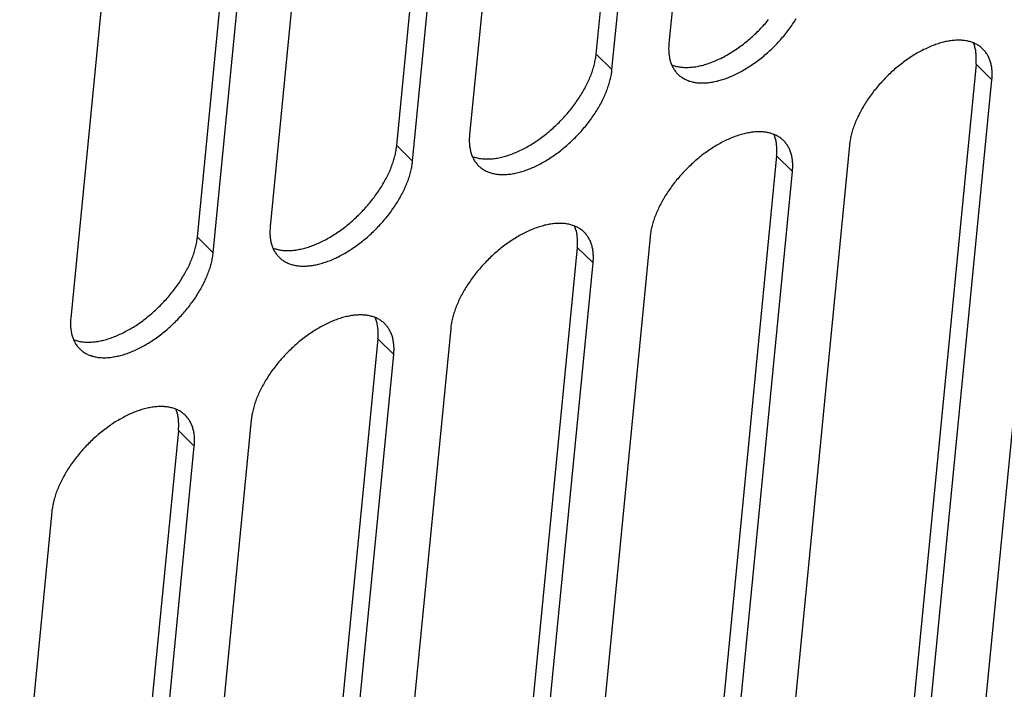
# Model space of a CAD drawing. Extents: x 0 to 594, y 0 to 420.
# Tile 61 of 131: x 508.71 to 519.79, y 90.02 to 97.55. Entities that reach past the tile are written whole.
import ezdxf

# ---------------------------------------------------------------- set-up
doc = ezdxf.new("R2010")
doc.units = 0
doc.header["$LTSCALE"] = 32.67
doc.layers.get('0').update_dxf_attribs({"linetype": 'CONTINUOUS'})

msp = doc.modelspace()

# ---------------------------------------------------------------- linework, layer by layer
at = {"color": 7, "linetype": 'CONTINUOUS'}
for p, q in [((509.943, 100.91), (509.287, 94.191)), ((510.711, 95.101), (511.218, 100.293)), ((510.889, 94.927), (511.408, 100.237)), ((512.003, 100.063), (511.53, 95.221)), ((512.954, 96.131), (513.301, 99.682)), ((513.132, 95.957), (513.491, 99.626)), ((514.086, 99.452), (513.773, 96.251)), ((515.197, 97.161), (515.384, 99.071)), ((515.375, 96.987), (515.574, 99.015)), ((516.169, 98.841), (516.016, 97.281)), ((520.29, 97.166), (519.384, 87.887)), ((519.471, 97.047), (518.564, 87.768)), ((518.743, 87.593), (519.65, 96.872)), ((518.047, 96.136), (517.14, 86.857)), ((517.228, 96.017), (516.321, 86.738)), ((516.499, 86.563), (517.406, 95.842)), ((515.804, 95.106), (514.897, 85.827)), ((514.985, 94.987), (514.078, 85.708)), ((514.256, 85.533), (515.163, 94.812)), ((513.561, 94.076), (512.654, 84.797)), ((512.741, 93.957), (511.835, 84.678)), ((512.013, 84.503), (512.92, 93.782)), ((511.317, 93.046), (510.41, 83.767)), ((510.498, 92.927), (509.591, 83.648)), ((509.769, 83.473), (510.676, 92.752)), ((509.074, 92.016), (508.167, 82.737))]:
    msp.add_line(p, q, dxfattribs=at)
at = {"color": 9, "linetype": 'CONTINUOUS'}
for p, q in [((515.375, 96.987), (515.197, 97.161)), ((519.65, 96.872), (519.471, 97.047)), ((513.132, 95.957), (512.954, 96.131)), ((517.406, 95.842), (517.228, 96.017)), ((510.889, 94.927), (510.711, 95.101)), ((515.163, 94.812), (514.985, 94.987)), ((512.92, 93.782), (512.741, 93.957)), ((510.676, 92.752), (510.498, 92.927))]:
    msp.add_line(p, q, dxfattribs=at)
at = {"color": 7, "linetype": 'CONTINUOUS'}
for points in [[(516.046, 97.04), (516.048, 97.04), (516.058, 97.036), (516.069, 97.032), (516.08, 97.029), (516.091, 97.026), (516.102, 97.023), (516.113, 97.02), (516.125, 97.018), (516.137, 97.016), (516.149, 97.015), (516.161, 97.013), (516.173, 97.012), (516.186, 97.011), (516.198, 97.011), (516.211, 97.011), (516.224, 97.011), (516.237, 97.011), (516.251, 97.012), (516.264, 97.013), (516.277, 97.014), (516.291, 97.016), (516.305, 97.017), (516.319, 97.019), (516.333, 97.022), (516.347, 97.025), (516.361, 97.028), (516.375, 97.031), (516.39, 97.034), (516.404, 97.038), (516.419, 97.042), (516.434, 97.047), (516.448, 97.051), (516.463, 97.056), (516.478, 97.062), (516.493, 97.067), (516.508, 97.073), (516.523, 97.079), (516.538, 97.085), (516.553, 97.092), (516.568, 97.099), (516.584, 97.106), (516.599, 97.113), (516.614, 97.121), (516.629, 97.128), (516.645, 97.137), (516.66, 97.145), (516.675, 97.154), (516.69, 97.162), (516.705, 97.171), (516.72, 97.181), (516.736, 97.19), (516.751, 97.2), (516.766, 97.21), (516.781, 97.22), (516.796, 97.231), (516.811, 97.241), (516.825, 97.252), (516.84, 97.263), (516.855, 97.274), (516.87, 97.286), (516.884, 97.297), (516.899, 97.309), (516.913, 97.321), (516.927, 97.333), (516.941, 97.346), (516.955, 97.358), (516.969, 97.371), (516.983, 97.384), (516.997, 97.397), (517.01, 97.41), (517.024, 97.423), (517.037, 97.437), (517.05, 97.451), (517.063, 97.464), (517.076, 97.478), (517.089, 97.492), (517.101, 97.506), (517.114, 97.52), (517.126, 97.535), (517.138, 97.549)], [(516.118, 96.935), (516.125, 96.928), (516.132, 96.921), (516.141, 96.914), (516.149, 96.908), (516.157, 96.902), (516.166, 96.896), (516.175, 96.89), (516.184, 96.885), (516.194, 96.88), (516.203, 96.875), (516.213, 96.87), (516.223, 96.866), (516.234, 96.862), (516.244, 96.858), (516.255, 96.855), (516.266, 96.852), (516.277, 96.849), (516.288, 96.846), (516.3, 96.844), (516.311, 96.842), (516.323, 96.84), (516.335, 96.839), (516.347, 96.838), (516.36, 96.837), (516.372, 96.836), (516.385, 96.836), (516.398, 96.836), (516.411, 96.836), (516.424, 96.837), (516.437, 96.838), (516.451, 96.839), (516.464, 96.84), (516.478, 96.842), (516.492, 96.844), (516.505, 96.846), (516.519, 96.849), (516.534, 96.852), (516.548, 96.855), (516.562, 96.858), (516.576, 96.862), (516.591, 96.866), (516.605, 96.87), (516.62, 96.875), (516.635, 96.879), (516.65, 96.884), (516.664, 96.89), (516.679, 96.895), (516.694, 96.901), (516.709, 96.907), (516.724, 96.914), (516.739, 96.92), (516.754, 96.927), (516.769, 96.935), (516.784, 96.942), (516.8, 96.95), (516.815, 96.958), (516.83, 96.966), (516.845, 96.974), (516.86, 96.983), (516.875, 96.992), (516.89, 97.001), (516.905, 97.01), (516.92, 97.02), (516.935, 97.03), (516.95, 97.04), (516.965, 97.05), (516.98, 97.06), (516.995, 97.071), (517.01, 97.082), (517.024, 97.093), (517.039, 97.104), (517.053, 97.115), (517.068, 97.127), (517.082, 97.139), (517.096, 97.151), (517.11, 97.163), (517.125, 97.175), (517.138, 97.188), (517.152, 97.201), (517.166, 97.214), (517.18, 97.226), (517.193, 97.24), (517.206, 97.253), (517.219, 97.266), (517.233, 97.28), (517.245, 97.294), (517.258, 97.307), (517.271, 97.321), (517.283, 97.335), (517.295, 97.35), (517.307, 97.364), (517.319, 97.378), (517.331, 97.393), (517.343, 97.407), (517.354, 97.422), (517.365, 97.437), (517.376, 97.451), (517.387, 97.466), (517.398, 97.481), (517.408, 97.496), (517.418, 97.511), (517.428, 97.526), (517.438, 97.541), (517.447, 97.557)], [(516.016, 97.281), (516.015, 97.267), (516.014, 97.254), (516.014, 97.241), (516.013, 97.228), (516.013, 97.215), (516.014, 97.202), (516.014, 97.189), (516.015, 97.176), (516.016, 97.164), (516.017, 97.152), (516.019, 97.14), (516.021, 97.128), (516.023, 97.116), (516.026, 97.105), (516.028, 97.094), (516.031, 97.083), (516.035, 97.072), (516.038, 97.061), (516.042, 97.051), (516.046, 97.04), (516.051, 97.03), (516.056, 97.02), (516.061, 97.011), (516.066, 97.002), (516.071, 96.992), (516.077, 96.983), (516.083, 96.975), (516.089, 96.966), (516.096, 96.958), (516.103, 96.95), (516.11, 96.943), (516.118, 96.935)], [(519.548, 97.218), (519.541, 97.225), (519.533, 97.232), (519.525, 97.239), (519.517, 97.245), (519.509, 97.251), (519.5, 97.257), (519.491, 97.263), (519.482, 97.268), (519.472, 97.273), (519.463, 97.278), (519.453, 97.282), (519.443, 97.287), (519.432, 97.291), (519.422, 97.294), (519.411, 97.298), (519.4, 97.301), (519.389, 97.304), (519.378, 97.306), (519.366, 97.309), (519.355, 97.311), (519.343, 97.313), (519.331, 97.314), (519.319, 97.315), (519.306, 97.316), (519.294, 97.317), (519.281, 97.317), (519.268, 97.317), (519.255, 97.317), (519.242, 97.316), (519.229, 97.315), (519.215, 97.314), (519.202, 97.313), (519.188, 97.311), (519.174, 97.309), (519.161, 97.307), (519.147, 97.304), (519.132, 97.301), (519.118, 97.298), (519.104, 97.295), (519.09, 97.291), (519.075, 97.287), (519.061, 97.283), (519.046, 97.278), (519.031, 97.273), (519.016, 97.268), (519.002, 97.263), (518.987, 97.257), (518.972, 97.252), (518.957, 97.245), (518.942, 97.239), (518.927, 97.232), (518.912, 97.225), (518.897, 97.218), (518.881, 97.211), (518.866, 97.203), (518.851, 97.195), (518.836, 97.187), (518.821, 97.179), (518.806, 97.17), (518.791, 97.161), (518.776, 97.152), (518.761, 97.143), (518.746, 97.133), (518.731, 97.123), (518.716, 97.113), (518.701, 97.103), (518.686, 97.093), (518.671, 97.082), (518.656, 97.071), (518.642, 97.06), (518.627, 97.049), (518.613, 97.037), (518.598, 97.026), (518.584, 97.014), (518.57, 97.002), (518.555, 96.99), (518.541, 96.977), (518.528, 96.965), (518.514, 96.952), (518.5, 96.939), (518.486, 96.926), (518.473, 96.913), (518.46, 96.9), (518.446, 96.886), (518.433, 96.873), (518.421, 96.859), (518.408, 96.845), (518.395, 96.831), (518.383, 96.817), (518.371, 96.803), (518.358, 96.789), (518.347, 96.775), (518.335, 96.76), (518.323, 96.746), (518.312, 96.731), (518.301, 96.716), (518.29, 96.701), (518.279, 96.687), (518.268, 96.672), (518.258, 96.657), (518.248, 96.642), (518.238, 96.626), (518.228, 96.611), (518.219, 96.596), (518.209, 96.581), (518.2, 96.566), (518.191, 96.55), (518.183, 96.535), (518.174, 96.52), (518.166, 96.505), (518.158, 96.489), (518.151, 96.474), (518.143, 96.459), (518.136, 96.443), (518.129, 96.428), (518.123, 96.413), (518.116, 96.398), (518.11, 96.383), (518.104, 96.368), (518.099, 96.353), (518.093, 96.338), (518.088, 96.323), (518.083, 96.308), (518.079, 96.293), (518.075, 96.278), (518.071, 96.264), (518.067, 96.249), (518.063, 96.235), (518.06, 96.22), (518.057, 96.206), (518.055, 96.192), (518.052, 96.178), (518.05, 96.164), (518.049, 96.15), (518.047, 96.136)], [(519.471, 97.047), (519.472, 97.06), (519.473, 97.074), (519.474, 97.087), (519.474, 97.1), (519.474, 97.113), (519.474, 97.126), (519.474, 97.139), (519.473, 97.152), (519.472, 97.164), (519.47, 97.176), (519.469, 97.188), (519.467, 97.2), (519.464, 97.212), (519.462, 97.224), (519.459, 97.235), (519.456, 97.246), (519.453, 97.257), (519.449, 97.268), (519.445, 97.278), (519.441, 97.287)], [(513.803, 96.01), (513.805, 96.01), (513.815, 96.006), (513.826, 96.002), (513.836, 95.999), (513.847, 95.996), (513.859, 95.993), (513.87, 95.99), (513.882, 95.988), (513.893, 95.986), (513.905, 95.985), (513.918, 95.983), (513.93, 95.982), (513.942, 95.981), (513.955, 95.981), (513.968, 95.981), (513.981, 95.981), (513.994, 95.981), (514.007, 95.982), (514.021, 95.983), (514.034, 95.984), (514.048, 95.986), (514.062, 95.987), (514.075, 95.99), (514.089, 95.992), (514.104, 95.995), (514.118, 95.998), (514.132, 96.001), (514.147, 96.004), (514.161, 96.008), (514.176, 96.012), (514.19, 96.017), (514.205, 96.021), (514.22, 96.026), (514.235, 96.032), (514.25, 96.037), (514.265, 96.043), (514.28, 96.049), (514.295, 96.055), (514.31, 96.062), (514.325, 96.069), (514.34, 96.076), (514.356, 96.083), (514.371, 96.091), (514.386, 96.099), (514.401, 96.107), (514.416, 96.115), (514.432, 96.124), (514.447, 96.132), (514.462, 96.141), (514.477, 96.151), (514.492, 96.16), (514.507, 96.17), (514.522, 96.18), (514.537, 96.19), (514.552, 96.201), (514.567, 96.211), (514.582, 96.222), (514.597, 96.233), (514.612, 96.244), (514.626, 96.256), (514.641, 96.268), (514.655, 96.279), (514.67, 96.291), (514.684, 96.304), (514.698, 96.316), (514.712, 96.328), (514.726, 96.341), (514.74, 96.354), (514.754, 96.367), (514.767, 96.38), (514.781, 96.393), (514.794, 96.407), (514.807, 96.421), (514.82, 96.434), (514.833, 96.448), (514.846, 96.462), (514.858, 96.476), (514.871, 96.49), (514.883, 96.505), (514.895, 96.519), (514.907, 96.534), (514.918, 96.548), (514.93, 96.563), (514.941, 96.578), (514.952, 96.593), (514.963, 96.608), (514.974, 96.623), (514.984, 96.638), (514.994, 96.653), (515.005, 96.668), (515.014, 96.683), (515.024, 96.699), (515.033, 96.714), (515.043, 96.729), (515.052, 96.745), (515.06, 96.76), (515.069, 96.775), (515.077, 96.791), (515.085, 96.806), (515.093, 96.821), (515.1, 96.837), (515.107, 96.852), (515.114, 96.867), (515.121, 96.883), (515.127, 96.898), (515.134, 96.913), (515.14, 96.928), (515.145, 96.944), (515.151, 96.959), (515.156, 96.974), (515.161, 96.989), (515.165, 97.004), (515.17, 97.018), (515.174, 97.033), (515.177, 97.048), (515.181, 97.062), (515.184, 97.077), (515.187, 97.091), (515.19, 97.106), (515.192, 97.12), (515.194, 97.134), (515.196, 97.148), (515.197, 97.161)], [(519.65, 96.872), (519.651, 96.885), (519.652, 96.899), (519.652, 96.912), (519.653, 96.925), (519.653, 96.938), (519.652, 96.951), (519.652, 96.964), (519.651, 96.976), (519.65, 96.989), (519.649, 97.001), (519.647, 97.013), (519.645, 97.025), (519.643, 97.036), (519.64, 97.048), (519.638, 97.059), (519.635, 97.07), (519.631, 97.081), (519.628, 97.092), (519.624, 97.102), (519.62, 97.112), (519.615, 97.123), (519.61, 97.132), (519.605, 97.142), (519.6, 97.151), (519.595, 97.16), (519.589, 97.169), (519.583, 97.178), (519.577, 97.186), (519.57, 97.195), (519.563, 97.203), (519.556, 97.21), (519.548, 97.218)], [(513.874, 95.905), (513.881, 95.898), (513.889, 95.891), (513.897, 95.884), (513.906, 95.878), (513.914, 95.872), (513.923, 95.866), (513.932, 95.86), (513.941, 95.855), (513.95, 95.85), (513.96, 95.845), (513.97, 95.84), (513.98, 95.836), (513.99, 95.832), (514.001, 95.828), (514.012, 95.825), (514.023, 95.822), (514.034, 95.819), (514.045, 95.816), (514.056, 95.814), (514.068, 95.812), (514.08, 95.81), (514.092, 95.809), (514.104, 95.808), (514.116, 95.807), (514.129, 95.806), (514.142, 95.806), (514.155, 95.806), (514.167, 95.806), (514.181, 95.807), (514.194, 95.808), (514.207, 95.809), (514.221, 95.81), (514.234, 95.812), (514.248, 95.814), (514.262, 95.816), (514.276, 95.819), (514.29, 95.822), (514.304, 95.825), (514.319, 95.828), (514.333, 95.832), (514.348, 95.836), (514.362, 95.84), (514.377, 95.845), (514.391, 95.849), (514.406, 95.854), (514.421, 95.86), (514.436, 95.865), (514.451, 95.871), (514.466, 95.877), (514.481, 95.884), (514.496, 95.89), (514.511, 95.897), (514.526, 95.905), (514.541, 95.912), (514.556, 95.92), (514.571, 95.928), (514.587, 95.936), (514.602, 95.944), (514.617, 95.953), (514.632, 95.962), (514.647, 95.971), (514.662, 95.98), (514.677, 95.99), (514.692, 96), (514.707, 96.01), (514.722, 96.02), (514.737, 96.03), (514.752, 96.041), (514.766, 96.052), (514.781, 96.063), (514.796, 96.074), (514.81, 96.086), (514.824, 96.097), (514.839, 96.109), (514.853, 96.121), (514.867, 96.133), (514.881, 96.146), (514.895, 96.158), (514.909, 96.171), (514.923, 96.184), (514.936, 96.197), (514.95, 96.21), (514.963, 96.223), (514.976, 96.236), (514.989, 96.25), (515.002, 96.264), (515.015, 96.277), (515.027, 96.291), (515.04, 96.305), (515.052, 96.32), (515.064, 96.334), (515.076, 96.348), (515.088, 96.363), (515.099, 96.377), (515.111, 96.392), (515.122, 96.407), (515.133, 96.421), (515.144, 96.436), (515.154, 96.451), (515.165, 96.466), (515.175, 96.481), (515.185, 96.496), (515.195, 96.512), (515.204, 96.527), (515.213, 96.542), (515.222, 96.557), (515.231, 96.572), (515.24, 96.588), (515.248, 96.603), (515.256, 96.618), (515.264, 96.634), (515.272, 96.649), (515.279, 96.664), (515.286, 96.679), (515.293, 96.695), (515.3, 96.71), (515.306, 96.725), (515.313, 96.74), (515.318, 96.755), (515.324, 96.77), (515.329, 96.785), (515.334, 96.8), (515.339, 96.815), (515.344, 96.83), (515.348, 96.845), (515.352, 96.859), (515.356, 96.874), (515.359, 96.888), (515.362, 96.903), (515.365, 96.917), (515.368, 96.931), (515.37, 96.945), (515.372, 96.959), (515.374, 96.973), (515.375, 96.987)], [(517.305, 96.188), (517.298, 96.195), (517.29, 96.202), (517.282, 96.209), (517.274, 96.215), (517.265, 96.221), (517.257, 96.227), (517.248, 96.233), (517.238, 96.238), (517.229, 96.243), (517.219, 96.248), (517.209, 96.252), (517.199, 96.257), (517.189, 96.261), (517.178, 96.264), (517.168, 96.268), (517.157, 96.271), (517.146, 96.274), (517.134, 96.276), (517.123, 96.279), (517.111, 96.281), (517.099, 96.283), (517.087, 96.284), (517.075, 96.285), (517.063, 96.286), (517.05, 96.287), (517.038, 96.287), (517.025, 96.287), (517.012, 96.287), (516.999, 96.286), (516.985, 96.285), (516.972, 96.284), (516.959, 96.283), (516.945, 96.281), (516.931, 96.279), (516.917, 96.277), (516.903, 96.274), (516.889, 96.271), (516.875, 96.268), (516.861, 96.265), (516.846, 96.261), (516.832, 96.257), (516.817, 96.253), (516.803, 96.248), (516.788, 96.243), (516.773, 96.238), (516.758, 96.233), (516.743, 96.227), (516.728, 96.222), (516.713, 96.215), (516.698, 96.209), (516.683, 96.202), (516.668, 96.195), (516.653, 96.188), (516.638, 96.181), (516.623, 96.173), (516.608, 96.165), (516.593, 96.157), (516.578, 96.149), (516.563, 96.14), (516.547, 96.131), (516.532, 96.122), (516.517, 96.113), (516.502, 96.103), (516.487, 96.093), (516.472, 96.083), (516.457, 96.073), (516.443, 96.063), (516.428, 96.052), (516.413, 96.041), (516.398, 96.03), (516.384, 96.019), (516.369, 96.007), (516.355, 95.996), (516.341, 95.984), (516.326, 95.972), (516.312, 95.96), (516.298, 95.947), (516.284, 95.935), (516.27, 95.922), (516.257, 95.909), (516.243, 95.896), (516.23, 95.883), (516.216, 95.87), (516.203, 95.857), (516.19, 95.843), (516.177, 95.829), (516.165, 95.815), (516.152, 95.801), (516.14, 95.787), (516.127, 95.773), (516.115, 95.759), (516.103, 95.745), (516.092, 95.73), (516.08, 95.716), (516.069, 95.701), (516.057, 95.686), (516.046, 95.671), (516.036, 95.657), (516.025, 95.642), (516.015, 95.627), (516.005, 95.612), (515.995, 95.597), (515.985, 95.581), (515.975, 95.566), (515.966, 95.551), (515.957, 95.536), (515.948, 95.52), (515.939, 95.505), (515.931, 95.49), (515.923, 95.475), (515.915, 95.459), (515.907, 95.444), (515.9, 95.429), (515.893, 95.414), (515.886, 95.398), (515.879, 95.383), (515.873, 95.368), (515.867, 95.353), (515.861, 95.338), (515.855, 95.323), (515.85, 95.308), (515.845, 95.293), (515.84, 95.278), (515.836, 95.263), (515.831, 95.248), (515.827, 95.234), (515.824, 95.219), (515.82, 95.205), (515.817, 95.19), (515.814, 95.176), (515.811, 95.162), (515.809, 95.148), (515.807, 95.134), (515.805, 95.12), (515.804, 95.106)], [(513.773, 96.251), (513.772, 96.237), (513.771, 96.224), (513.77, 96.211), (513.77, 96.198), (513.77, 96.185), (513.77, 96.172), (513.771, 96.159), (513.772, 96.146), (513.773, 96.134), (513.774, 96.122), (513.776, 96.11), (513.778, 96.098), (513.78, 96.086), (513.782, 96.075), (513.785, 96.064), (513.788, 96.053), (513.791, 96.042), (513.795, 96.031), (513.799, 96.021), (513.803, 96.01), (513.808, 96), (513.812, 95.991), (513.817, 95.981), (513.822, 95.972), (513.828, 95.962), (513.834, 95.954), (513.84, 95.945), (513.846, 95.936), (513.853, 95.928), (513.859, 95.92), (513.867, 95.913), (513.874, 95.905)], [(517.228, 96.017), (517.229, 96.03), (517.23, 96.044), (517.231, 96.057), (517.231, 96.07), (517.231, 96.083), (517.231, 96.096), (517.23, 96.109), (517.229, 96.122), (517.228, 96.134), (517.227, 96.146), (517.225, 96.158), (517.223, 96.17), (517.221, 96.182), (517.219, 96.194), (517.216, 96.205), (517.213, 96.216), (517.209, 96.227), (517.206, 96.238), (517.202, 96.248), (517.198, 96.257)], [(517.406, 95.842), (517.407, 95.855), (517.408, 95.869), (517.409, 95.882), (517.409, 95.895), (517.409, 95.908), (517.409, 95.921), (517.409, 95.934), (517.408, 95.946), (517.407, 95.959), (517.405, 95.971), (517.404, 95.983), (517.402, 95.995), (517.4, 96.006), (517.397, 96.018), (517.394, 96.029), (517.391, 96.04), (517.388, 96.051), (517.384, 96.062), (517.38, 96.072), (517.376, 96.083), (517.372, 96.093), (517.367, 96.102), (517.362, 96.112), (517.357, 96.121), (517.351, 96.13), (517.346, 96.139), (517.34, 96.148), (517.333, 96.156), (517.327, 96.165), (517.32, 96.173), (517.313, 96.18), (517.305, 96.188)], [(511.56, 94.98), (511.561, 94.98), (511.572, 94.976), (511.582, 94.972), (511.593, 94.969), (511.604, 94.966), (511.615, 94.963), (511.627, 94.96), (511.638, 94.958), (511.65, 94.956), (511.662, 94.955), (511.674, 94.953), (511.687, 94.952), (511.699, 94.951), (511.712, 94.951), (511.725, 94.951), (511.738, 94.951), (511.751, 94.951), (511.764, 94.952), (511.777, 94.953), (511.791, 94.954), (511.804, 94.956), (511.818, 94.957), (511.832, 94.96), (511.846, 94.962), (511.86, 94.965), (511.875, 94.968), (511.889, 94.971), (511.903, 94.974), (511.918, 94.978), (511.932, 94.982), (511.947, 94.987), (511.962, 94.991), (511.977, 94.996), (511.992, 95.002), (512.006, 95.007), (512.021, 95.013), (512.037, 95.019), (512.052, 95.025), (512.067, 95.032), (512.082, 95.039), (512.097, 95.046), (512.112, 95.053), (512.127, 95.061), (512.143, 95.069), (512.158, 95.077), (512.173, 95.085), (512.188, 95.094), (512.204, 95.102), (512.219, 95.112), (512.234, 95.121), (512.249, 95.13), (512.264, 95.14), (512.279, 95.15), (512.294, 95.16), (512.309, 95.171), (512.324, 95.181), (512.339, 95.192), (512.354, 95.203), (512.368, 95.214), (512.383, 95.226), (512.397, 95.238), (512.412, 95.249), (512.426, 95.261), (512.441, 95.274), (512.455, 95.286), (512.469, 95.298), (512.483, 95.311), (512.497, 95.324), (512.51, 95.337), (512.524, 95.35), (512.537, 95.364), (512.551, 95.377), (512.564, 95.391), (512.577, 95.404), (512.59, 95.418), (512.602, 95.432), (512.615, 95.446), (512.627, 95.461), (512.639, 95.475), (512.651, 95.489), (512.663, 95.504), (512.675, 95.518), (512.686, 95.533), (512.698, 95.548), (512.709, 95.563), (512.72, 95.578), (512.73, 95.593), (512.741, 95.608), (512.751, 95.623), (512.761, 95.638), (512.771, 95.653), (512.781, 95.669), (512.79, 95.684), (512.799, 95.699), (512.808, 95.715), (512.817, 95.73), (512.825, 95.745), (512.834, 95.761), (512.842, 95.776), (512.849, 95.791), (512.857, 95.807), (512.864, 95.822), (512.871, 95.838), (512.878, 95.853), (512.884, 95.868), (512.89, 95.883), (512.896, 95.899), (512.902, 95.914), (512.907, 95.929), (512.913, 95.944), (512.917, 95.959), (512.922, 95.974), (512.926, 95.988), (512.93, 96.003), (512.934, 96.018), (512.938, 96.032), (512.941, 96.047), (512.944, 96.061), (512.946, 96.076), (512.949, 96.09), (512.951, 96.104), (512.952, 96.118), (512.954, 96.131)], [(511.631, 94.875), (511.638, 94.868), (511.646, 94.861), (511.654, 94.854), (511.662, 94.848), (511.671, 94.842), (511.68, 94.836), (511.688, 94.83), (511.698, 94.825), (511.707, 94.82), (511.717, 94.815), (511.727, 94.81), (511.737, 94.806), (511.747, 94.802), (511.758, 94.798), (511.768, 94.795), (511.779, 94.792), (511.79, 94.789), (511.802, 94.786), (511.813, 94.784), (511.825, 94.782), (511.837, 94.78), (511.849, 94.779), (511.861, 94.778), (511.873, 94.777), (511.886, 94.776), (511.898, 94.776), (511.911, 94.776), (511.924, 94.776), (511.937, 94.777), (511.951, 94.778), (511.964, 94.779), (511.978, 94.78), (511.991, 94.782), (512.005, 94.784), (512.019, 94.786), (512.033, 94.789), (512.047, 94.792), (512.061, 94.795), (512.075, 94.798), (512.09, 94.802), (512.104, 94.806), (512.119, 94.81), (512.133, 94.815), (512.148, 94.819), (512.163, 94.825), (512.178, 94.83), (512.193, 94.835), (512.208, 94.841), (512.223, 94.847), (512.238, 94.854), (512.253, 94.861), (512.268, 94.867), (512.283, 94.875), (512.298, 94.882), (512.313, 94.89), (512.328, 94.898), (512.343, 94.906), (512.358, 94.914), (512.374, 94.923), (512.389, 94.932), (512.404, 94.941), (512.419, 94.95), (512.434, 94.96), (512.449, 94.97), (512.464, 94.98), (512.479, 94.99), (512.493, 95), (512.508, 95.011), (512.523, 95.022), (512.538, 95.033), (512.552, 95.044), (512.567, 95.056), (512.581, 95.067), (512.595, 95.079), (512.61, 95.091), (512.624, 95.103), (512.638, 95.116), (512.652, 95.128), (512.666, 95.141), (512.679, 95.154), (512.693, 95.167), (512.706, 95.18), (512.72, 95.193), (512.733, 95.206), (512.746, 95.22), (512.759, 95.234), (512.772, 95.247), (512.784, 95.261), (512.797, 95.275), (512.809, 95.29), (512.821, 95.304), (512.833, 95.318), (512.845, 95.333), (512.856, 95.347), (512.867, 95.362), (512.879, 95.377), (512.89, 95.391), (512.9, 95.406), (512.911, 95.421), (512.921, 95.436), (512.932, 95.451), (512.941, 95.466), (512.951, 95.482), (512.961, 95.497), (512.97, 95.512), (512.979, 95.527), (512.988, 95.542), (512.997, 95.558), (513.005, 95.573), (513.013, 95.588), (513.021, 95.604), (513.029, 95.619), (513.036, 95.634), (513.043, 95.649), (513.05, 95.665), (513.057, 95.68), (513.063, 95.695), (513.069, 95.71), (513.075, 95.725), (513.081, 95.74), (513.086, 95.755), (513.091, 95.77), (513.096, 95.785), (513.101, 95.8), (513.105, 95.815), (513.109, 95.829), (513.112, 95.844), (513.116, 95.858), (513.119, 95.873), (513.122, 95.887), (513.125, 95.901), (513.127, 95.915), (513.129, 95.929), (513.131, 95.943), (513.132, 95.957)], [(511.53, 95.221), (511.529, 95.207), (511.528, 95.194), (511.527, 95.181), (511.527, 95.168), (511.527, 95.155), (511.527, 95.142), (511.527, 95.129), (511.528, 95.117), (511.529, 95.104), (511.531, 95.092), (511.532, 95.08), (511.534, 95.068), (511.536, 95.056), (511.539, 95.045), (511.542, 95.034), (511.545, 95.023), (511.548, 95.012), (511.552, 95.001), (511.556, 94.991), (511.56, 94.98), (511.564, 94.97), (511.569, 94.961), (511.574, 94.951), (511.579, 94.942), (511.585, 94.932), (511.59, 94.924), (511.596, 94.915), (511.603, 94.906), (511.609, 94.898), (511.616, 94.89), (511.623, 94.883), (511.631, 94.875)], [(515.062, 95.158), (515.055, 95.165), (515.047, 95.172), (515.039, 95.179), (515.031, 95.185), (515.022, 95.191), (515.013, 95.197), (515.004, 95.203), (514.995, 95.208), (514.986, 95.213), (514.976, 95.218), (514.966, 95.223), (514.956, 95.227), (514.946, 95.231), (514.935, 95.234), (514.924, 95.238), (514.914, 95.241), (514.902, 95.244), (514.891, 95.247), (514.88, 95.249), (514.868, 95.251), (514.856, 95.253), (514.844, 95.254), (514.832, 95.255), (514.82, 95.256), (514.807, 95.257), (514.794, 95.257), (514.782, 95.257), (514.769, 95.257), (514.755, 95.256), (514.742, 95.255), (514.729, 95.254), (514.715, 95.253), (514.702, 95.251), (514.688, 95.249), (514.674, 95.247), (514.66, 95.244), (514.646, 95.241), (514.632, 95.238), (514.617, 95.235), (514.603, 95.231), (514.588, 95.227), (514.574, 95.223), (514.559, 95.218), (514.545, 95.214), (514.53, 95.208), (514.515, 95.203), (514.5, 95.198), (514.485, 95.192), (514.47, 95.185), (514.455, 95.179), (514.44, 95.172), (514.425, 95.166), (514.41, 95.158), (514.395, 95.151), (514.38, 95.143), (514.365, 95.135), (514.349, 95.127), (514.334, 95.119), (514.319, 95.11), (514.304, 95.101), (514.289, 95.092), (514.274, 95.083), (514.259, 95.073), (514.244, 95.063), (514.229, 95.053), (514.214, 95.043), (514.199, 95.033), (514.185, 95.022), (514.17, 95.011), (514.155, 95), (514.141, 94.989), (514.126, 94.977), (514.112, 94.966), (514.097, 94.954), (514.083, 94.942), (514.069, 94.93), (514.055, 94.917), (514.041, 94.905), (514.027, 94.892), (514.013, 94.879), (514, 94.866), (513.986, 94.853), (513.973, 94.84), (513.96, 94.827), (513.947, 94.813), (513.934, 94.799), (513.921, 94.785), (513.909, 94.772), (513.896, 94.757), (513.884, 94.743), (513.872, 94.729), (513.86, 94.715), (513.848, 94.7), (513.837, 94.686), (513.825, 94.671), (513.814, 94.656), (513.803, 94.641), (513.792, 94.627), (513.782, 94.612), (513.771, 94.597), (513.761, 94.582), (513.751, 94.567), (513.742, 94.551), (513.732, 94.536), (513.723, 94.521), (513.714, 94.506), (513.705, 94.491), (513.696, 94.475), (513.688, 94.46), (513.68, 94.445), (513.672, 94.429), (513.664, 94.414), (513.657, 94.399), (513.65, 94.384), (513.643, 94.368), (513.636, 94.353), (513.63, 94.338), (513.623, 94.323), (513.618, 94.308), (513.612, 94.293), (513.607, 94.278), (513.602, 94.263), (513.597, 94.248), (513.592, 94.233), (513.588, 94.218), (513.584, 94.204), (513.58, 94.189), (513.577, 94.175), (513.574, 94.16), (513.571, 94.146), (513.568, 94.132), (513.566, 94.118), (513.564, 94.104), (513.562, 94.09), (513.561, 94.076)], [(514.985, 94.987), (514.986, 95), (514.987, 95.014), (514.987, 95.027), (514.988, 95.04), (514.988, 95.053), (514.988, 95.066), (514.987, 95.079), (514.986, 95.092), (514.985, 95.104), (514.984, 95.116), (514.982, 95.129), (514.98, 95.14), (514.978, 95.152), (514.975, 95.164), (514.972, 95.175), (514.969, 95.186), (514.966, 95.197), (514.962, 95.208), (514.958, 95.218), (514.955, 95.227)], [(515.163, 94.812), (515.164, 94.825), (515.165, 94.839), (515.166, 94.852), (515.166, 94.865), (515.166, 94.878), (515.166, 94.891), (515.165, 94.904), (515.164, 94.916), (515.163, 94.929), (515.162, 94.941), (515.16, 94.953), (515.158, 94.965), (515.156, 94.977), (515.154, 94.988), (515.151, 94.999), (515.148, 95.01), (515.145, 95.021), (515.141, 95.032), (515.137, 95.042), (515.133, 95.053), (515.128, 95.063), (515.124, 95.072), (515.119, 95.082), (515.114, 95.091), (515.108, 95.1), (515.102, 95.109), (515.096, 95.118), (515.09, 95.126), (515.083, 95.135), (515.077, 95.143), (515.07, 95.15), (515.062, 95.158)], [(509.317, 93.95), (509.318, 93.95), (509.328, 93.946), (509.339, 93.942), (509.35, 93.939), (509.361, 93.936), (509.372, 93.933), (509.383, 93.93), (509.395, 93.928), (509.407, 93.926), (509.419, 93.925), (509.431, 93.923), (509.443, 93.922), (509.456, 93.921), (509.468, 93.921), (509.481, 93.921), (509.494, 93.921), (509.507, 93.921), (509.521, 93.922), (509.534, 93.923), (509.548, 93.924), (509.561, 93.926), (509.575, 93.927), (509.589, 93.93), (509.603, 93.932), (509.617, 93.935), (509.631, 93.938), (509.646, 93.941), (509.66, 93.945), (509.675, 93.948), (509.689, 93.952), (509.704, 93.957), (509.719, 93.962), (509.733, 93.966), (509.748, 93.972), (509.763, 93.977), (509.778, 93.983), (509.793, 93.989), (509.808, 93.995), (509.823, 94.002), (509.839, 94.009), (509.854, 94.016), (509.869, 94.023), (509.884, 94.031), (509.899, 94.039), (509.915, 94.047), (509.93, 94.055), (509.945, 94.064), (509.96, 94.072), (509.975, 94.082), (509.991, 94.091), (510.006, 94.1), (510.021, 94.11), (510.036, 94.12), (510.051, 94.13), (510.066, 94.141), (510.081, 94.151), (510.096, 94.162), (510.11, 94.173), (510.125, 94.185), (510.14, 94.196), (510.154, 94.208), (510.169, 94.219), (510.183, 94.231), (510.197, 94.244), (510.211, 94.256), (510.225, 94.268), (510.239, 94.281), (510.253, 94.294), (510.267, 94.307), (510.281, 94.32), (510.294, 94.334), (510.307, 94.347), (510.32, 94.361), (510.333, 94.374), (510.346, 94.388), (510.359, 94.402), (510.372, 94.416), (510.384, 94.431), (510.396, 94.445), (510.408, 94.459), (510.42, 94.474), (510.432, 94.488), (510.443, 94.503), (510.454, 94.518), (510.466, 94.533), (510.476, 94.548), (510.487, 94.563), (510.498, 94.578), (510.508, 94.593), (510.518, 94.608), (510.528, 94.623), (510.537, 94.639), (510.547, 94.654), (510.556, 94.669), (510.565, 94.685), (510.574, 94.7), (510.582, 94.715), (510.59, 94.731), (510.598, 94.746), (510.606, 94.762), (510.614, 94.777), (510.621, 94.792), (510.628, 94.808), (510.634, 94.823), (510.641, 94.838), (510.647, 94.853), (510.653, 94.869), (510.659, 94.884), (510.664, 94.899), (510.669, 94.914), (510.674, 94.929), (510.679, 94.944), (510.683, 94.959), (510.687, 94.973), (510.691, 94.988), (510.694, 95.002), (510.697, 95.017), (510.7, 95.031), (510.703, 95.046), (510.705, 95.06), (510.707, 95.074), (510.709, 95.088), (510.711, 95.101)], [(509.388, 93.845), (509.395, 93.838), (509.403, 93.831), (509.411, 93.824), (509.419, 93.818), (509.427, 93.812), (509.436, 93.806), (509.445, 93.8), (509.454, 93.795), (509.464, 93.79), (509.474, 93.785), (509.483, 93.78), (509.493, 93.776), (509.504, 93.772), (509.514, 93.769), (509.525, 93.765), (509.536, 93.762), (509.547, 93.759), (509.558, 93.756), (509.57, 93.754), (509.581, 93.752), (509.593, 93.75), (509.605, 93.749), (509.618, 93.748), (509.63, 93.747), (509.642, 93.746), (509.655, 93.746), (509.668, 93.746), (509.681, 93.746), (509.694, 93.747), (509.707, 93.748), (509.721, 93.749), (509.734, 93.75), (509.748, 93.752), (509.762, 93.754), (509.776, 93.756), (509.79, 93.759), (509.804, 93.762), (509.818, 93.765), (509.832, 93.768), (509.847, 93.772), (509.861, 93.776), (509.876, 93.78), (509.89, 93.785), (509.905, 93.789), (509.92, 93.795), (509.934, 93.8), (509.949, 93.805), (509.964, 93.811), (509.979, 93.818), (509.994, 93.824), (510.009, 93.831), (510.024, 93.837), (510.039, 93.845), (510.055, 93.852), (510.07, 93.86), (510.085, 93.868), (510.1, 93.876), (510.115, 93.884), (510.13, 93.893), (510.145, 93.902), (510.16, 93.911), (510.175, 93.92), (510.19, 93.93), (510.205, 93.94), (510.22, 93.95), (510.235, 93.96), (510.25, 93.97), (510.265, 93.981), (510.28, 93.992), (510.294, 94.003), (510.309, 94.014), (510.323, 94.026), (510.338, 94.037), (510.352, 94.049), (510.366, 94.061), (510.381, 94.073), (510.395, 94.086), (510.409, 94.098), (510.422, 94.111), (510.436, 94.124), (510.45, 94.137), (510.463, 94.15), (510.476, 94.163), (510.49, 94.176), (510.503, 94.19), (510.515, 94.204), (510.528, 94.218), (510.541, 94.231), (510.553, 94.246), (510.565, 94.26), (510.578, 94.274), (510.589, 94.288), (510.601, 94.303), (510.613, 94.317), (510.624, 94.332), (510.635, 94.347), (510.646, 94.362), (510.657, 94.376), (510.668, 94.391), (510.678, 94.406), (510.688, 94.421), (510.698, 94.436), (510.708, 94.452), (510.717, 94.467), (510.727, 94.482), (510.736, 94.497), (510.745, 94.512), (510.753, 94.528), (510.762, 94.543), (510.77, 94.558), (510.778, 94.574), (510.785, 94.589), (510.793, 94.604), (510.8, 94.619), (510.807, 94.635), (510.813, 94.65), (510.82, 94.665), (510.826, 94.68), (510.832, 94.695), (510.837, 94.71), (510.843, 94.725), (510.848, 94.74), (510.853, 94.755), (510.857, 94.77), (510.861, 94.785), (510.865, 94.799), (510.869, 94.814), (510.873, 94.828), (510.876, 94.843), (510.879, 94.857), (510.881, 94.871), (510.884, 94.885), (510.886, 94.899), (510.887, 94.913), (510.889, 94.927)], [(509.287, 94.191), (509.285, 94.177), (509.284, 94.164), (509.284, 94.151), (509.283, 94.138), (509.283, 94.125), (509.284, 94.112), (509.284, 94.099), (509.285, 94.087), (509.286, 94.074), (509.287, 94.062), (509.289, 94.05), (509.291, 94.038), (509.293, 94.026), (509.296, 94.015), (509.298, 94.004), (509.302, 93.993), (509.305, 93.982), (509.308, 93.971), (509.312, 93.961), (509.317, 93.95), (509.321, 93.94), (509.326, 93.931), (509.331, 93.921), (509.336, 93.912), (509.341, 93.903), (509.347, 93.894), (509.353, 93.885), (509.359, 93.877), (509.366, 93.868), (509.373, 93.86), (509.38, 93.853), (509.388, 93.845)], [(512.818, 94.128), (512.811, 94.135), (512.804, 94.142), (512.796, 94.149), (512.787, 94.155), (512.779, 94.161), (512.77, 94.167), (512.761, 94.173), (512.752, 94.178), (512.742, 94.183), (512.733, 94.188), (512.723, 94.193), (512.713, 94.197), (512.702, 94.201), (512.692, 94.205), (512.681, 94.208), (512.67, 94.211), (512.659, 94.214), (512.648, 94.217), (512.636, 94.219), (512.625, 94.221), (512.613, 94.223), (512.601, 94.224), (512.589, 94.225), (512.576, 94.226), (512.564, 94.227), (512.551, 94.227), (512.538, 94.227), (512.525, 94.227), (512.512, 94.226), (512.499, 94.225), (512.485, 94.224), (512.472, 94.223), (512.458, 94.221), (512.445, 94.219), (512.431, 94.217), (512.417, 94.214), (512.403, 94.211), (512.388, 94.208), (512.374, 94.205), (512.36, 94.201), (512.345, 94.197), (512.331, 94.193), (512.316, 94.188), (512.301, 94.184), (512.286, 94.178), (512.272, 94.173), (512.257, 94.168), (512.242, 94.162), (512.227, 94.156), (512.212, 94.149), (512.197, 94.142), (512.182, 94.136), (512.167, 94.128), (512.152, 94.121), (512.136, 94.113), (512.121, 94.105), (512.106, 94.097), (512.091, 94.089), (512.076, 94.08), (512.061, 94.071), (512.046, 94.062), (512.031, 94.053), (512.016, 94.043), (512.001, 94.033), (511.986, 94.023), (511.971, 94.013), (511.956, 94.003), (511.941, 93.992), (511.926, 93.981), (511.912, 93.97), (511.897, 93.959), (511.883, 93.947), (511.868, 93.936), (511.854, 93.924), (511.84, 93.912), (511.826, 93.9), (511.812, 93.887), (511.798, 93.875), (511.784, 93.862), (511.77, 93.849), (511.757, 93.836), (511.743, 93.823), (511.73, 93.81), (511.717, 93.797), (511.704, 93.783), (511.691, 93.769), (511.678, 93.756), (511.665, 93.742), (511.653, 93.728), (511.641, 93.713), (511.629, 93.699), (511.617, 93.685), (511.605, 93.67), (511.593, 93.656), (511.582, 93.641), (511.571, 93.626), (511.56, 93.612), (511.549, 93.597), (511.538, 93.582), (511.528, 93.567), (511.518, 93.552), (511.508, 93.537), (511.498, 93.521), (511.489, 93.506), (511.479, 93.491), (511.47, 93.476), (511.461, 93.461), (511.453, 93.445), (511.444, 93.43), (511.436, 93.415), (511.428, 93.399), (511.421, 93.384), (511.413, 93.369), (511.406, 93.354), (511.399, 93.338), (511.393, 93.323), (511.386, 93.308), (511.38, 93.293), (511.374, 93.278), (511.369, 93.263), (511.363, 93.248), (511.358, 93.233), (511.353, 93.218), (511.349, 93.203), (511.345, 93.188), (511.341, 93.174), (511.337, 93.159), (511.334, 93.145), (511.33, 93.13), (511.327, 93.116), (511.325, 93.102), (511.323, 93.088), (511.321, 93.074), (511.319, 93.06), (511.317, 93.046)], [(512.741, 93.957), (512.743, 93.97), (512.743, 93.984), (512.744, 93.997), (512.744, 94.01), (512.744, 94.024), (512.744, 94.036), (512.744, 94.049), (512.743, 94.062), (512.742, 94.074), (512.74, 94.086), (512.739, 94.099), (512.737, 94.11), (512.734, 94.122), (512.732, 94.134), (512.729, 94.145), (512.726, 94.156), (512.723, 94.167), (512.719, 94.178), (512.715, 94.188), (512.711, 94.197)], [(512.92, 93.782), (512.921, 93.796), (512.922, 93.809), (512.922, 93.822), (512.923, 93.835), (512.923, 93.848), (512.923, 93.861), (512.922, 93.874), (512.921, 93.886), (512.92, 93.899), (512.919, 93.911), (512.917, 93.923), (512.915, 93.935), (512.913, 93.947), (512.91, 93.958), (512.908, 93.969), (512.905, 93.98), (512.901, 93.991), (512.898, 94.002), (512.894, 94.012), (512.89, 94.023), (512.885, 94.033), (512.88, 94.042), (512.876, 94.052), (512.87, 94.061), (512.865, 94.071), (512.859, 94.079), (512.853, 94.088), (512.847, 94.097), (512.84, 94.105), (512.833, 94.113), (512.826, 94.12), (512.818, 94.128)], [(510.575, 93.098), (510.568, 93.105), (510.56, 93.112), (510.552, 93.119), (510.544, 93.125), (510.535, 93.131), (510.527, 93.137), (510.518, 93.143), (510.508, 93.148), (510.499, 93.153), (510.489, 93.158), (510.479, 93.163), (510.469, 93.167), (510.459, 93.171), (510.449, 93.175), (510.438, 93.178), (510.427, 93.181), (510.416, 93.184), (510.405, 93.187), (510.393, 93.189), (510.381, 93.191), (510.37, 93.193), (510.358, 93.194), (510.345, 93.195), (510.333, 93.196), (510.32, 93.197), (510.308, 93.197), (510.295, 93.197), (510.282, 93.197), (510.269, 93.196), (510.256, 93.195), (510.242, 93.194), (510.229, 93.193), (510.215, 93.191), (510.201, 93.189), (510.187, 93.187), (510.173, 93.184), (510.159, 93.181), (510.145, 93.178), (510.131, 93.175), (510.116, 93.171), (510.102, 93.167), (510.087, 93.163), (510.073, 93.158), (510.058, 93.154), (510.043, 93.149), (510.028, 93.143), (510.013, 93.138), (509.999, 93.132), (509.984, 93.126), (509.969, 93.119), (509.954, 93.113), (509.938, 93.106), (509.923, 93.098), (509.908, 93.091), (509.893, 93.083), (509.878, 93.075), (509.863, 93.067), (509.848, 93.059), (509.833, 93.05), (509.818, 93.041), (509.802, 93.032), (509.787, 93.023), (509.772, 93.013), (509.757, 93.003), (509.742, 92.993), (509.728, 92.983), (509.713, 92.973), (509.698, 92.962), (509.683, 92.951), (509.669, 92.94), (509.654, 92.929), (509.639, 92.917), (509.625, 92.906), (509.611, 92.894), (509.596, 92.882), (509.582, 92.87), (509.568, 92.857), (509.554, 92.845), (509.54, 92.832), (509.527, 92.819), (509.513, 92.806), (509.5, 92.793), (509.486, 92.78), (509.473, 92.767), (509.46, 92.753), (509.447, 92.739), (509.435, 92.726), (509.422, 92.712), (509.41, 92.698), (509.397, 92.683), (509.385, 92.669), (509.373, 92.655), (509.362, 92.64), (509.35, 92.626), (509.339, 92.611), (509.328, 92.596), (509.317, 92.582), (509.306, 92.567), (509.295, 92.552), (509.285, 92.537), (509.275, 92.522), (509.265, 92.507), (509.255, 92.491), (509.245, 92.476), (509.236, 92.461), (509.227, 92.446), (509.218, 92.431), (509.21, 92.415), (509.201, 92.4), (509.193, 92.385), (509.185, 92.369), (509.178, 92.354), (509.17, 92.339), (509.163, 92.324), (509.156, 92.308), (509.149, 92.293), (509.143, 92.278), (509.137, 92.263), (509.131, 92.248), (509.125, 92.233), (509.12, 92.218), (509.115, 92.203), (509.11, 92.188), (509.106, 92.173), (509.101, 92.158), (509.097, 92.144), (509.094, 92.129), (509.09, 92.115), (509.087, 92.1), (509.084, 92.086), (509.082, 92.072), (509.079, 92.058), (509.077, 92.044), (509.075, 92.03), (509.074, 92.016)], [(510.498, 92.927), (510.499, 92.94), (510.5, 92.954), (510.501, 92.967), (510.501, 92.98), (510.501, 92.994), (510.501, 93.006), (510.5, 93.019), (510.5, 93.032), (510.498, 93.044), (510.497, 93.057), (510.495, 93.069), (510.493, 93.08), (510.491, 93.092), (510.489, 93.104), (510.486, 93.115), (510.483, 93.126), (510.479, 93.137), (510.476, 93.148), (510.472, 93.158), (510.468, 93.167)], [(510.676, 92.752), (510.678, 92.766), (510.678, 92.779), (510.679, 92.792), (510.679, 92.805), (510.679, 92.818), (510.679, 92.831), (510.679, 92.844), (510.678, 92.857), (510.677, 92.869), (510.675, 92.881), (510.674, 92.893), (510.672, 92.905), (510.67, 92.917), (510.667, 92.928), (510.664, 92.939), (510.661, 92.95), (510.658, 92.961), (510.654, 92.972), (510.65, 92.982), (510.646, 92.993), (510.642, 93.003), (510.637, 93.012), (510.632, 93.022), (510.627, 93.031), (510.621, 93.041), (510.616, 93.049), (510.61, 93.058), (510.603, 93.067), (510.597, 93.075), (510.59, 93.083), (510.583, 93.09), (510.575, 93.098)]]:
    msp.add_lwpolyline(points, dxfattribs=at)

doc.saveas('drawing.dxf')
